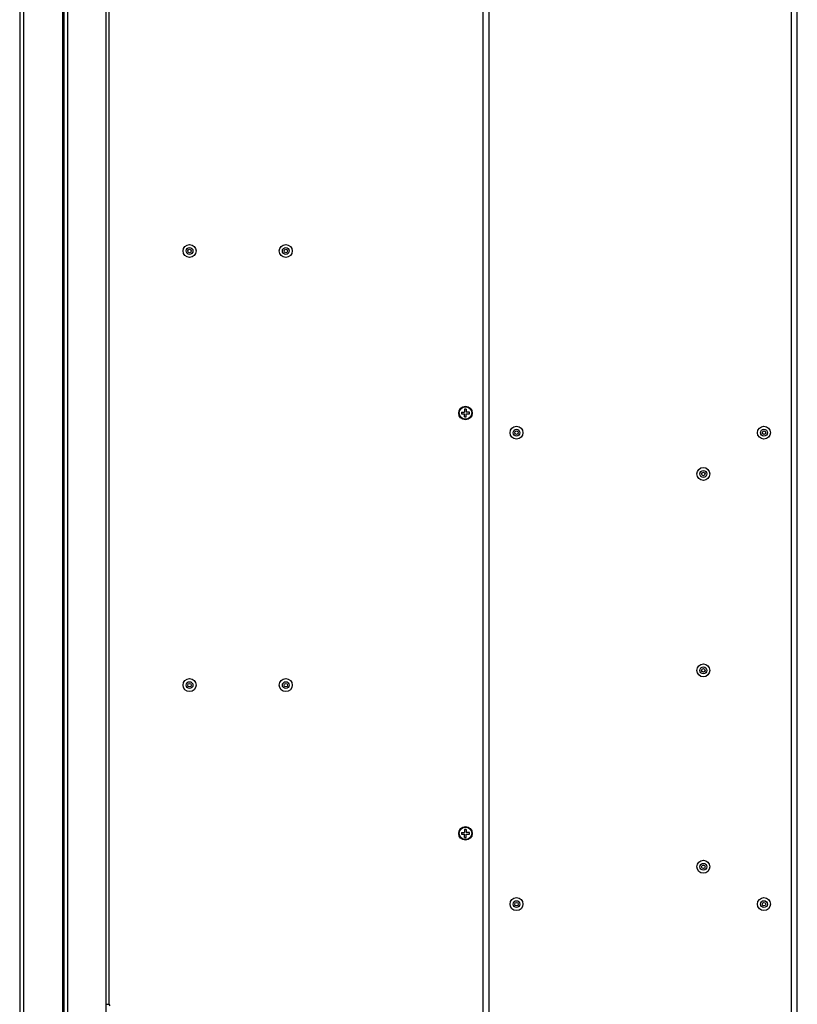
# Model space of a CAD drawing. Header units: millimetres. Extents: x -2579 to 1363, y -329 to 2298.
# Tile 31 of 256: x -2563 to -2167, y 703 to 1205. Entities that reach past the tile are written whole.
import ezdxf

# ---------------------------------------------------------------- set-up
doc = ezdxf.new("R2010")
doc.units = ezdxf.units.MM
doc.header["$LTSCALE"] = 30.734
doc.layers.get('0').update_dxf_attribs({"linetype": 'CONTINUOUS'})

msp = doc.modelspace()

# ---------------------------------------------------------------- linework, layer by layer
at = {"color": 7}
for p, q in [((-2169.66, 275.31), (-2169.66, 1733.31)), ((-2166.66, 275.31), (-2166.66, 1733.31)), ((-2538.16, 693.31), (-2538.16, 1678.31)), ((-2518.66, 695.31), (-2518.66, 1677.81)), ((-2326.66, 333.81), (-2326.66, 1674.81)), ((-2323.66, 330.31), (-2323.66, 1678.31)), ((-2517.06, 703.31), (-2517.06, 1662.56)), ((-2562.66, 1502.49), (-2562.66, 693.31)), ((-2560.66, 1502.49), (-2560.66, 693.31)), ((-2540.16, 1501.91), (-2540.16, 693.31)), ((-2540.66, 693.31), (-2540.66, 1337.31)), ((-2337.66, 1004.71), (-2336.06, 1004.71)), ((-2337.66, 1004.71), (-2337.66, 1003.91)), ((-2337.66, 1003.91), (-2336.06, 1003.91)), ((-2335.26, 1006.31), (-2336.06, 1006.31)), ((-2336.06, 1006.31), (-2336.06, 1004.71)), ((-2336.06, 1002.31), (-2336.06, 1003.91)), ((-2335.26, 1006.31), (-2335.26, 1004.71)), ((-2333.66, 1004.71), (-2335.26, 1004.71)), ((-2335.26, 1003.91), (-2333.66, 1003.91)), ((-2335.26, 1002.31), (-2335.26, 1003.91)), ((-2333.66, 1003.91), (-2333.66, 1004.71)), ((-2336.06, 1002.31), (-2335.26, 1002.31)), ((-2335.26, 792.31), (-2336.06, 792.31)), ((-2336.06, 792.31), (-2336.06, 790.71)), ((-2335.26, 792.31), (-2335.26, 790.71)), ((-2337.66, 790.71), (-2336.06, 790.71)), ((-2337.66, 790.71), (-2337.66, 789.91)), ((-2337.66, 789.91), (-2336.06, 789.91)), ((-2336.06, 788.31), (-2336.06, 789.91)), ((-2336.06, 788.31), (-2335.26, 788.31)), ((-2333.66, 790.71), (-2335.26, 790.71)), ((-2335.26, 789.91), (-2333.66, 789.91)), ((-2335.26, 788.31), (-2335.26, 789.91)), ((-2333.66, 789.91), (-2333.66, 790.71)), ((-2518.66, 703.31), (-2517.06, 703.31))]:
    msp.add_line(p, q, dxfattribs=at)
for centre, radius in [((-2476.16, 1086.81), 3.3), ((-2476.16, 1086.81), 1.74), ((-2427.16, 1086.81), 3.3), ((-2427.16, 1086.81), 1.74), ((-2476.16, 1086.81), 0.9), ((-2427.16, 1086.81), 0.9), ((-2335.66, 1004.31), 3.45), ((-2335.66, 1004.31), 3.18), ((-2309.66, 994.31), 3.3), ((-2183.66, 994.31), 3.3), ((-2309.66, 994.31), 1.74), ((-2309.66, 994.31), 0.9), ((-2183.66, 994.31), 1.74), ((-2183.66, 994.31), 0.9), ((-2214.51, 973.31), 3.3), ((-2214.51, 973.31), 1.74), ((-2214.51, 973.31), 0.9), ((-2214.51, 873.31), 3.3), ((-2214.51, 873.31), 1.74), ((-2214.51, 873.31), 0.9), ((-2476.16, 865.81), 3.3), ((-2476.16, 865.81), 1.74), ((-2427.16, 865.81), 3.3), ((-2427.16, 865.81), 1.74), ((-2476.16, 865.81), 0.9), ((-2427.16, 865.81), 0.9), ((-2335.66, 790.31), 3.45), ((-2335.66, 790.31), 3.18), ((-2214.51, 773.31), 3.3), ((-2214.51, 773.31), 1.74), ((-2214.51, 773.31), 0.9), ((-2309.66, 754.31), 3.3), ((-2183.66, 754.31), 3.3), ((-2309.66, 754.31), 1.74), ((-2309.66, 754.31), 0.9), ((-2183.66, 754.31), 1.74), ((-2183.66, 754.31), 0.9)]:
    msp.add_circle(centre, radius, dxfattribs=at)
msp.add_arc((-2517.41, 702.56), 0.75, 0, 90, dxfattribs=at)

doc.saveas('drawing.dxf')
